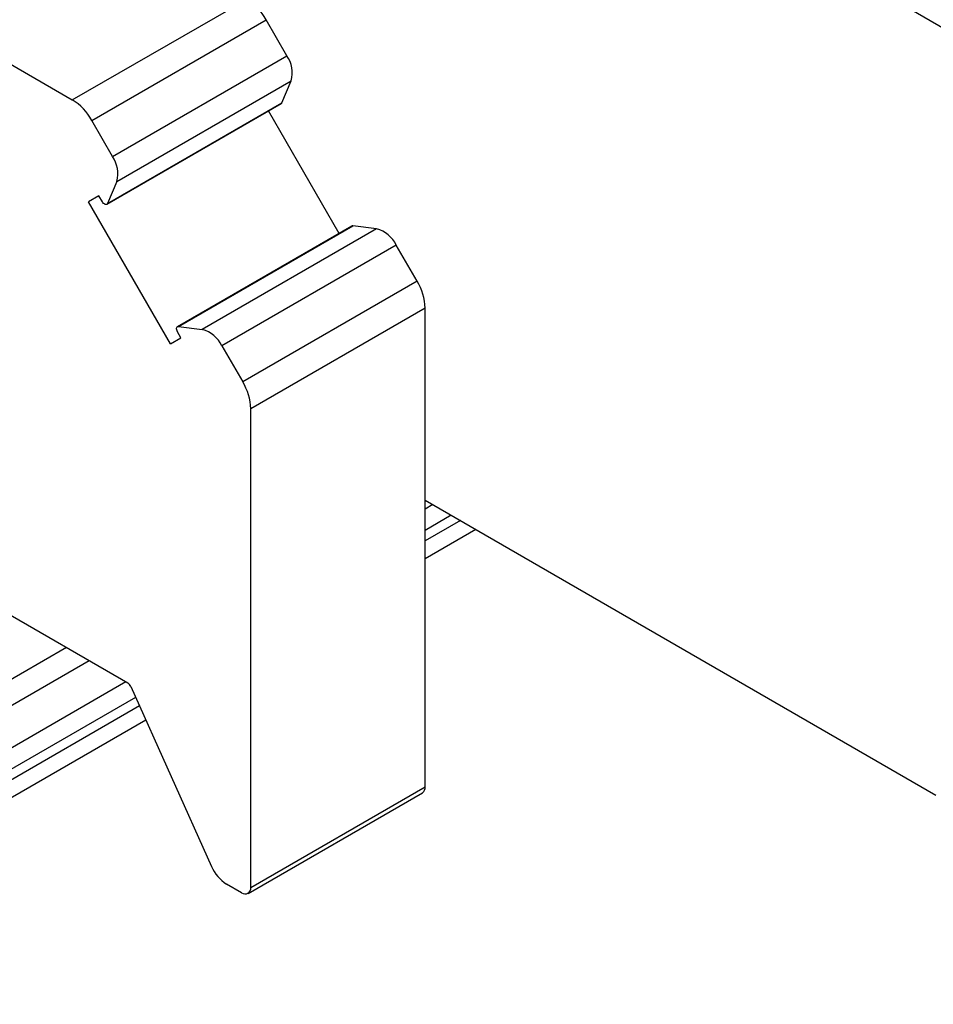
# Model space of a CAD drawing. Header units: millimetres. Extents: x 0 to 420, y 0 to 297.
# Tile 6 of 138: x 76.79 to 80.31, y 40.01 to 43.8. Entities that reach past the tile are written whole.
import ezdxf

# ---------------------------------------------------------------- set-up
doc = ezdxf.new("R2010")
doc.units = ezdxf.units.MM

msp = doc.modelspace()

# ---------------------------------------------------------------- linework, layer by layer
at = {"color": 7, "linetype": 'Continuous', "lineweight": 25}
for p, q in [((80.381, 43.7519), (72.4932, 48.3055)), ((76.9938, 43.4946), (77.6655, 43.8824)), ((77.0688, 43.4155), (77.7405, 43.8033)), ((77.8206, 43.6646), (77.7405, 43.8033)), ((76.6912, 43.6693), (76.9938, 43.4946)), ((77.1488, 43.2768), (77.8206, 43.6646)), ((77.1647, 43.1803), (77.8364, 43.5681)), ((77.8009, 43.4832), (77.8364, 43.5681)), ((77.1264, 43.0921), (77.7982, 43.4799)), ((77.1291, 43.0954), (77.8009, 43.4832)), ((78.0224, 42.9801), (77.7499, 43.4521)), ((77.1488, 43.2768), (77.0688, 43.4155)), ((77.1647, 43.1803), (77.1291, 43.0954)), ((77.0961, 43.1251), (77.0563, 43.1022)), ((77.0961, 43.1251), (77.0563, 43.1022)), ((77.3726, 42.5544), (77.0563, 43.1022)), ((77.1094, 43.102), (77.0961, 43.1251)), ((78.0707, 43.0079), (77.3989, 42.6202)), ((77.4031, 42.6209), (78.0748, 43.0087)), ((78.1661, 42.997), (77.4944, 42.6092)), ((78.1661, 42.997), (78.0748, 43.0087)), ((78.2418, 42.935), (77.5701, 42.5472)), ((78.3218, 42.7964), (78.2418, 42.935)), ((78.3218, 42.7964), (77.6501, 42.4086)), ((78.3529, 42.6918), (77.6812, 42.304)), ((78.3529, 40.8482), (78.3529, 42.6918)), ((77.4123, 42.5774), (77.3989, 42.6005)), ((77.4031, 42.6209), (77.4944, 42.6092)), ((77.3726, 42.5544), (77.4123, 42.5774)), ((77.5701, 42.5472), (77.6501, 42.4086)), ((77.6812, 40.4604), (77.6812, 42.304)), ((78.3529, 41.9525), (80.321, 40.8164)), ((78.383, 41.9352), (78.3529, 41.9178)), ((78.4538, 41.8943), (78.3529, 41.8361)), ((78.3529, 41.7276), (78.5478, 41.8401)), ((76.6912, 41.5463), (77.2071, 41.2485)), ((76.971, 41.3847), (75.4109, 40.4841)), ((77.2003, 41.2524), (75.7023, 40.3876)), ((77.2187, 41.2348), (77.53, 40.5416)), ((77.2378, 41.1923), (75.7023, 40.306)), ((75.3781, 40.0102), (77.2765, 41.1062)), ((77.6708, 40.4375), (78.3426, 40.8253)), ((77.6812, 40.4604), (78.3529, 40.8482)), ((77.6458, 40.44), (77.588, 40.4734))]:
    msp.add_line(p, q, dxfattribs=at)
at = {"color": 1, "linetype": 'Continuous', "lineweight": 25}
for p, q in [((78.4892, 41.8739), (78.3529, 41.7952)), ((77.0589, 41.334), (75.5609, 40.4692)), ((77.2524, 41.1599), (75.4195, 40.1018))]:
    msp.add_line(p, q, dxfattribs=at)
at = {"color": 7, "linetype": 'Continuous', "lineweight": 25, "flags": 128}
for points in [[(77.7982, 43.4799), (77.7995, 43.4809), (77.8009, 43.4832)], [(77.1291, 43.0954), (77.1277, 43.0932), (77.1257, 43.0918), (77.1232, 43.0913), (77.1204, 43.0918), (77.1174, 43.0933), (77.1145, 43.0955), (77.1118, 43.0985), (77.1094, 43.102)], [(78.0748, 43.0087), (78.0722, 43.0086), (78.0707, 43.0079)], [(77.3989, 42.6005), (77.3971, 42.6043), (77.3959, 42.6081), (77.3954, 42.6118), (77.3957, 42.6151), (77.3966, 42.6178), (77.3983, 42.6197), (77.4004, 42.6208), (77.4031, 42.6209)]]:
    msp.add_lwpolyline(points, dxfattribs=at)
at = {"color": 7, "linetype": 'Continuous', "lineweight": 25}
for centre, radius, start, end in [((77.551, 43.6988), 0.2164, 28.8556, 58.0453), ((77.7232, 43.599), 0.1174, 344.7247, 33.9697), ((76.8792, 43.311), 0.2164, 28.8556, 58.0453), ((77.0514, 43.2112), 0.1174, 344.7247, 33.9697), ((78.1363, 42.8835), 0.1174, 26.0286, 75.2797), ((78.1366, 42.6844), 0.2164, 1.9565, 31.1437), ((77.4646, 42.4957), 0.1174, 26.0286, 75.2797), ((77.4649, 42.2966), 0.2164, 1.9565, 31.1437), ((77.1909, 41.223), 0.0302, 23.0779, 57.5576), ((78.3284, 40.8455), 0.0246, 305.0133, 6.2988), ((77.669, 40.6008), 0.151, 203.0779, 237.5576), ((77.6596, 40.4569), 0.0218, 230.7967, 9.214)]:
    msp.add_arc(centre, radius, start, end, dxfattribs=at)

doc.saveas('drawing.dxf')
